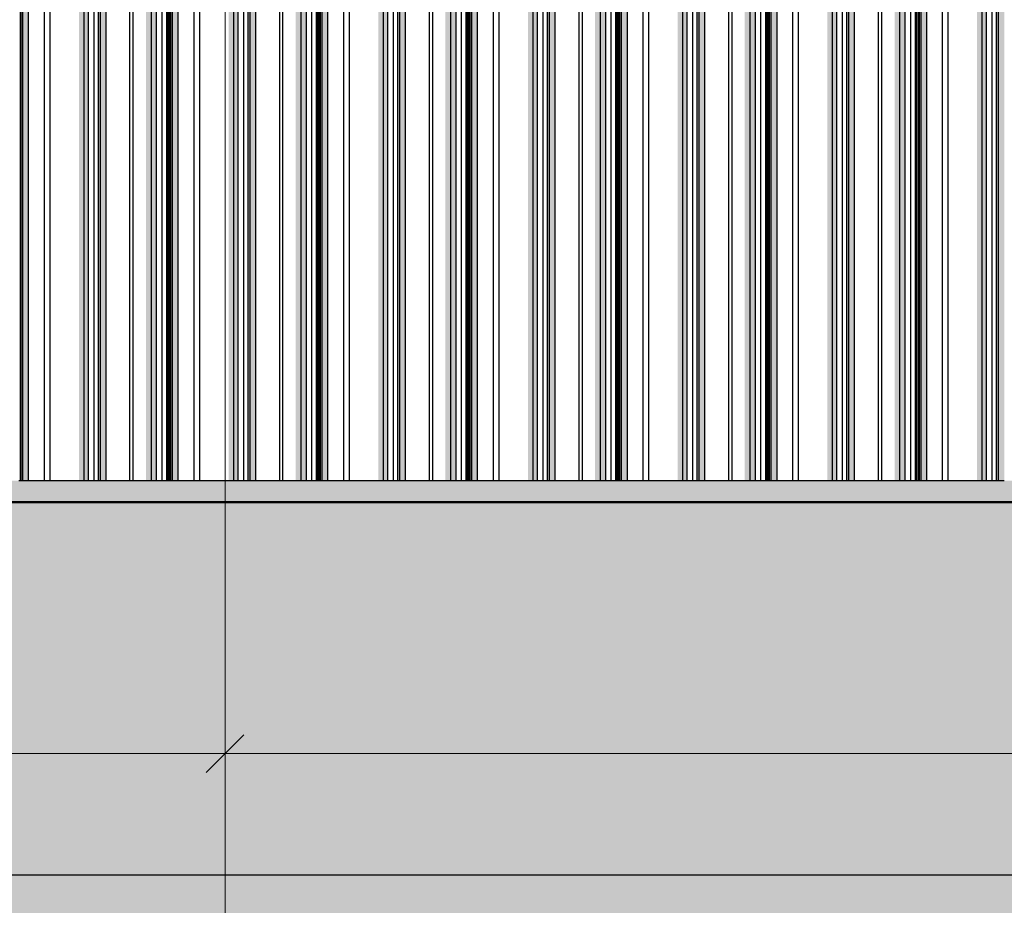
# Model space of a CAD drawing. Header units: metres. Extents: x -58265 to 590738, y -55036 to 35250.
# Tile 66 of 160: x 545116 to 547729, y -51756 to -49406. Entities that reach past the tile are written whole.
import ezdxf

# ---------------------------------------------------------------- set-up
doc = ezdxf.new("R2010")
doc.units = ezdxf.units.M
doc.header["$LTSCALE"] = 0.05
doc.linetypes.add('Strichlinie_ eng', pattern=[46, 30, -16])
for name, color, linetype in [('Ansicht Süd_3_A_1_Fassaden', 7, 'Continuous'), ('Ansicht Süd_3_A_1_Schraffuren', 7, 'Continuous'), ('Ansicht Süd_3_A_1_Wände_Außen', 7, 'Continuous'), ('Ansicht Süd_3_A_3_Achsen_Raster', 7, 'Continuous'), ('Ansicht Süd_3_A_4_Bemaßung_100', 7, 'Continuous')]:
    doc.layers.add(name, color=color, linetype=linetype)

msp = doc.modelspace()

# ---------------------------------------------------------------- hatches: boundary and pattern name
at = {"layer": 'Ansicht Süd_3_A_1_Schraffuren', "linetype": 'Continuous', "lineweight": 15}
for points in [[(545118, -48648.9), (545118, -50248.9), (545119.7, -50248.9), (545119.7, -48648.9)], [(545119.7, -50248.9), (545124.2, -50248.9), (545124.2, -48648.9), (545119.7, -48648.9)], [(545124.2, -50248.9), (545139.4, -50248.9), (545139.4, -48648.9), (545124.2, -48648.9)], [(545273, -48648.9), (545273, -50248.9), (545286.7, -50248.9), (545286.7, -48648.9)], [(545286.7, -50248.9), (545298.3, -50248.9), (545298.3, -48648.9), (545286.7, -48648.9)], [(545323.3, -48648.9), (545323.3, -50248.9), (545324.9, -50248.9), (545324.9, -48648.9)], [(545324.9, -50248.9), (545330.2, -50248.9), (545330.2, -48648.9), (545324.9, -48648.9)], [(545330.2, -50248.9), (545345.2, -50248.9), (545345.2, -48648.9), (545330.2, -48648.9)], [(545451.2, -48648.9), (545451.2, -50248.9), (545465.5, -50248.9), (545465.5, -48648.9)], [(545465.5, -50248.9), (545479.5, -50248.9), (545479.5, -48648.9), (545465.5, -48648.9)], [(545507.2, -48648.9), (545507.2, -50248.9), (545509.6, -50248.9), (545509.6, -48648.9)], [(545509.6, -50248.9), (545511.4, -50248.9), (545511.4, -48648.9), (545509.6, -48648.9)], [(545515.4, -48648.9), (545515.4, -50248.9), (545517, -50248.9), (545517, -48648.9)], [(545517, -50248.9), (545521.5, -50248.9), (545521.5, -48648.9), (545517, -48648.9)], [(545521.5, -50248.9), (545536.8, -50248.9), (545536.8, -48648.9), (545521.5, -48648.9)], [(545670.3, -48648.9), (545670.3, -50248.9), (545684, -50248.9), (545684, -48648.9)], [(545684, -50248.9), (545695.6, -50248.9), (545695.6, -48648.9), (545684, -48648.9)], [(545720.7, -48648.9), (545720.7, -50248.9), (545722.3, -50248.9), (545722.3, -48648.9)], [(545722.3, -50248.9), (545727.5, -50248.9), (545727.5, -48648.9), (545722.3, -48648.9)], [(545727.5, -50248.9), (545742.6, -50248.9), (545742.6, -48648.9), (545727.5, -48648.9)], [(545848.5, -48648.9), (545848.5, -50248.9), (545862.8, -50248.9), (545862.8, -48648.9)], [(545862.8, -50248.9), (545876.9, -50248.9), (545876.9, -48648.9), (545862.8, -48648.9)], [(545904.6, -48648.9), (545904.6, -50248.9), (545907, -50248.9), (545907, -48648.9)], [(545907, -50248.9), (545908.7, -50248.9), (545908.7, -48648.9), (545907, -48648.9)], [(545912.7, -48648.9), (545912.7, -50248.9), (545914.4, -50248.9), (545914.4, -48648.9)], [(545914.4, -50248.9), (545918.9, -50248.9), (545918.9, -48648.9), (545914.4, -48648.9)], [(545918.9, -50248.9), (545934.1, -50248.9), (545934.1, -48648.9), (545918.9, -48648.9)], [(546067.7, -48648.9), (546067.7, -50248.9), (546081.4, -50248.9), (546081.4, -48648.9)], [(546081.4, -50248.9), (546093, -50248.9), (546093, -48648.9), (546081.4, -48648.9)], [(546118.1, -48648.9), (546118.1, -50248.9), (546119.6, -50248.9), (546119.6, -48648.9)], [(546119.6, -50248.9), (546124.9, -50248.9), (546124.9, -48648.9), (546119.6, -48648.9)], [(546124.9, -50248.9), (546139.9, -50248.9), (546139.9, -48648.9), (546124.9, -48648.9)], [(546245.9, -48648.9), (546245.9, -50248.9), (546260.2, -50248.9), (546260.2, -48648.9)], [(546260.2, -50248.9), (546274.2, -50248.9), (546274.2, -48648.9), (546260.2, -48648.9)], [(546301.9, -48648.9), (546301.9, -50248.9), (546304.3, -50248.9), (546304.3, -48648.9)], [(546304.3, -50248.9), (546306.1, -50248.9), (546306.1, -48648.9), (546304.3, -48648.9)], [(546310.1, -48648.9), (546310.1, -50248.9), (546311.8, -50248.9), (546311.8, -48648.9)], [(546311.8, -50248.9), (546316.3, -50248.9), (546316.3, -48648.9), (546311.8, -48648.9)], [(546316.3, -50248.9), (546331.5, -50248.9), (546331.5, -48648.9), (546316.3, -48648.9)], [(546465.1, -48648.9), (546465.1, -50248.9), (546478.8, -50248.9), (546478.8, -48648.9)], [(546478.8, -50248.9), (546490.4, -50248.9), (546490.4, -48648.9), (546478.8, -48648.9)], [(546515.4, -48648.9), (546515.4, -50248.9), (546517, -50248.9), (546517, -48648.9)], [(546517, -50248.9), (546522.2, -50248.9), (546522.2, -48648.9), (546517, -48648.9)], [(546522.2, -50248.9), (546537.3, -50248.9), (546537.3, -48648.9), (546522.2, -48648.9)], [(546643.2, -48648.9), (546643.2, -50248.9), (546657.6, -50248.9), (546657.6, -48648.9)], [(546657.6, -50248.9), (546671.6, -50248.9), (546671.6, -48648.9), (546657.6, -48648.9)], [(546699.3, -48648.9), (546699.3, -50248.9), (546701.7, -50248.9), (546701.7, -48648.9)], [(546701.7, -50248.9), (546703.5, -50248.9), (546703.5, -48648.9), (546701.7, -48648.9)], [(546707.5, -48648.9), (546707.5, -50248.9), (546709.1, -50248.9), (546709.1, -48648.9)], [(546709.1, -50248.9), (546713.6, -50248.9), (546713.6, -48648.9), (546709.1, -48648.9)], [(546713.6, -50248.9), (546728.9, -50248.9), (546728.9, -48648.9), (546713.6, -48648.9)], [(546862.4, -48648.9), (546862.4, -50248.9), (546876.1, -50248.9), (546876.1, -48648.9)], [(546876.1, -50248.9), (546887.7, -50248.9), (546887.7, -48648.9), (546876.1, -48648.9)], [(546912.8, -48648.9), (546912.8, -50248.9), (546914.4, -50248.9), (546914.4, -48648.9)], [(546914.4, -50248.9), (546919.6, -50248.9), (546919.6, -48648.9), (546914.4, -48648.9)], [(546919.6, -50248.9), (546934.7, -50248.9), (546934.7, -48648.9), (546919.6, -48648.9)], [(547040.6, -48648.9), (547040.6, -50248.9), (547054.9, -50248.9), (547054.9, -48648.9)], [(547054.9, -50248.9), (547068.9, -50248.9), (547068.9, -48648.9), (547054.9, -48648.9)], [(547096.7, -48648.9), (547096.7, -50248.9), (547099.1, -50248.9), (547099.1, -48648.9)], [(547099.1, -50248.9), (547100.8, -50248.9), (547100.8, -48648.9), (547099.1, -48648.9)], [(547104.8, -48648.9), (547104.8, -50248.9), (547106.5, -50248.9), (547106.5, -48648.9)], [(547106.5, -50248.9), (547111, -50248.9), (547111, -48648.9), (547106.5, -48648.9)], [(547111, -50248.9), (547126.2, -50248.9), (547126.2, -48648.9), (547111, -48648.9)], [(547259.8, -48648.9), (547259.8, -50248.9), (547273.5, -50248.9), (547273.5, -48648.9)], [(547273.5, -50248.9), (547285.1, -50248.9), (547285.1, -48648.9), (547273.5, -48648.9)], [(547310.1, -48648.9), (547310.1, -50248.9), (547311.7, -50248.9), (547311.7, -48648.9)], [(547311.7, -50248.9), (547317, -50248.9), (547317, -48648.9), (547311.7, -48648.9)], [(547317, -50248.9), (547332, -50248.9), (547332, -48648.9), (547317, -48648.9)], [(547438, -48648.9), (547438, -50248.9), (547452.3, -50248.9), (547452.3, -48648.9)], [(547452.3, -50248.9), (547466.3, -50248.9), (547466.3, -48648.9), (547452.3, -48648.9)], [(547494, -48648.9), (547494, -50248.9), (547496.4, -50248.9), (547496.4, -48648.9)], [(547496.4, -50248.9), (547498.2, -50248.9), (547498.2, -48648.9), (547496.4, -48648.9)], [(547502.2, -48648.9), (547502.2, -50248.9), (547503.9, -50248.9), (547503.9, -48648.9)], [(547503.9, -50248.9), (547508.4, -50248.9), (547508.4, -48648.9), (547503.9, -48648.9)], [(547508.4, -50248.9), (547523.6, -50248.9), (547523.6, -48648.9), (547508.4, -48648.9)], [(547657.2, -48648.9), (547657.2, -50248.9), (547670.9, -50248.9), (547670.9, -48648.9)], [(547670.9, -50248.9), (547682.5, -50248.9), (547682.5, -48648.9), (547670.9, -48648.9)], [(547707.5, -48648.9), (547707.5, -50248.9), (547709.1, -50248.9), (547709.1, -48648.9)], [(547709.1, -50248.9), (547714.3, -50248.9), (547714.3, -48648.9), (547709.1, -48648.9)], [(547714.3, -50248.9), (547729.4, -50248.9), (547729.4, -48648.9), (547714.3, -48648.9)], [(545118, -50248.9), (545118, -50628.9), (545119.7, -50628.9), (545119.7, -50248.9)], [(545119.7, -50628.9), (545124.2, -50628.9), (545124.2, -50248.9), (545119.7, -50248.9)], [(545124.2, -50628.9), (545139.4, -50628.9), (545139.4, -50248.9), (545124.2, -50248.9)], [(545273, -50248.9), (545273, -50628.9), (545286.7, -50628.9), (545286.7, -50248.9)], [(545286.7, -50628.9), (545298.3, -50628.9), (545298.3, -50248.9), (545286.7, -50248.9)], [(545323.3, -50248.9), (545323.3, -50628.9), (545324.9, -50628.9), (545324.9, -50248.9)], [(545324.9, -50628.9), (545330.2, -50628.9), (545330.2, -50248.9), (545324.9, -50248.9)], [(545330.2, -50628.9), (545345.2, -50628.9), (545345.2, -50248.9), (545330.2, -50248.9)], [(545451.2, -50248.9), (545451.2, -50628.9), (545465.5, -50628.9), (545465.5, -50248.9)], [(545465.5, -50628.9), (545479.5, -50628.9), (545479.5, -50248.9), (545465.5, -50248.9)], [(545507.2, -50248.9), (545507.2, -50628.9), (545509.6, -50628.9), (545509.6, -50248.9)], [(545509.6, -50628.9), (545511.4, -50628.9), (545511.4, -50248.9), (545509.6, -50248.9)], [(545515.4, -50248.9), (545515.4, -50628.9), (545517, -50628.9), (545517, -50248.9)], [(545517, -50628.9), (545521.5, -50628.9), (545521.5, -50248.9), (545517, -50248.9)], [(545521.5, -50628.9), (545536.8, -50628.9), (545536.8, -50248.9), (545521.5, -50248.9)], [(545670.3, -50248.9), (545670.3, -50628.9), (545684, -50628.9), (545684, -50248.9)], [(545684, -50628.9), (545695.6, -50628.9), (545695.6, -50248.9), (545684, -50248.9)], [(545720.7, -50248.9), (545720.7, -50628.9), (545722.3, -50628.9), (545722.3, -50248.9)], [(545722.3, -50628.9), (545727.5, -50628.9), (545727.5, -50248.9), (545722.3, -50248.9)], [(545727.5, -50628.9), (545742.6, -50628.9), (545742.6, -50248.9), (545727.5, -50248.9)], [(545848.5, -50248.9), (545848.5, -50628.9), (545862.8, -50628.9), (545862.8, -50248.9)], [(545862.8, -50628.9), (545876.9, -50628.9), (545876.9, -50248.9), (545862.8, -50248.9)], [(545904.6, -50248.9), (545904.6, -50628.9), (545907, -50628.9), (545907, -50248.9)], [(545907, -50628.9), (545908.7, -50628.9), (545908.7, -50248.9), (545907, -50248.9)], [(545912.7, -50248.9), (545912.7, -50628.9), (545914.4, -50628.9), (545914.4, -50248.9)], [(545914.4, -50628.9), (545918.9, -50628.9), (545918.9, -50248.9), (545914.4, -50248.9)], [(545918.9, -50628.9), (545934.1, -50628.9), (545934.1, -50248.9), (545918.9, -50248.9)], [(546067.7, -50248.9), (546067.7, -50628.9), (546081.4, -50628.9), (546081.4, -50248.9)], [(546081.4, -50628.9), (546093, -50628.9), (546093, -50248.9), (546081.4, -50248.9)], [(546118.1, -50248.9), (546118.1, -50628.9), (546119.6, -50628.9), (546119.6, -50248.9)], [(546119.6, -50628.9), (546124.9, -50628.9), (546124.9, -50248.9), (546119.6, -50248.9)], [(546124.9, -50628.9), (546139.9, -50628.9), (546139.9, -50248.9), (546124.9, -50248.9)], [(546245.9, -50248.9), (546245.9, -50628.9), (546260.2, -50628.9), (546260.2, -50248.9)], [(546260.2, -50628.9), (546274.2, -50628.9), (546274.2, -50248.9), (546260.2, -50248.9)], [(546301.9, -50248.9), (546301.9, -50628.9), (546304.3, -50628.9), (546304.3, -50248.9)], [(546304.3, -50628.9), (546306.1, -50628.9), (546306.1, -50248.9), (546304.3, -50248.9)], [(546310.1, -50248.9), (546310.1, -50628.9), (546311.8, -50628.9), (546311.8, -50248.9)], [(546311.8, -50628.9), (546316.3, -50628.9), (546316.3, -50248.9), (546311.8, -50248.9)], [(546316.3, -50628.9), (546331.5, -50628.9), (546331.5, -50248.9), (546316.3, -50248.9)], [(546465.1, -50248.9), (546465.1, -50628.9), (546478.8, -50628.9), (546478.8, -50248.9)], [(546478.8, -50628.9), (546490.4, -50628.9), (546490.4, -50248.9), (546478.8, -50248.9)], [(546515.4, -50248.9), (546515.4, -50628.9), (546517, -50628.9), (546517, -50248.9)], [(546517, -50628.9), (546522.2, -50628.9), (546522.2, -50248.9), (546517, -50248.9)], [(546522.2, -50628.9), (546537.3, -50628.9), (546537.3, -50248.9), (546522.2, -50248.9)], [(546643.2, -50248.9), (546643.2, -50628.9), (546657.6, -50628.9), (546657.6, -50248.9)], [(546657.6, -50628.9), (546671.6, -50628.9), (546671.6, -50248.9), (546657.6, -50248.9)], [(546699.3, -50248.9), (546699.3, -50628.9), (546701.7, -50628.9), (546701.7, -50248.9)], [(546701.7, -50628.9), (546703.5, -50628.9), (546703.5, -50248.9), (546701.7, -50248.9)], [(546707.5, -50248.9), (546707.5, -50628.9), (546709.1, -50628.9), (546709.1, -50248.9)], [(546709.1, -50628.9), (546713.6, -50628.9), (546713.6, -50248.9), (546709.1, -50248.9)], [(546713.6, -50628.9), (546728.9, -50628.9), (546728.9, -50248.9), (546713.6, -50248.9)], [(546862.4, -50248.9), (546862.4, -50628.9), (546876.1, -50628.9), (546876.1, -50248.9)], [(546876.1, -50628.9), (546887.7, -50628.9), (546887.7, -50248.9), (546876.1, -50248.9)], [(546912.8, -50248.9), (546912.8, -50628.9), (546914.4, -50628.9), (546914.4, -50248.9)], [(546914.4, -50628.9), (546919.6, -50628.9), (546919.6, -50248.9), (546914.4, -50248.9)], [(546919.6, -50628.9), (546934.7, -50628.9), (546934.7, -50248.9), (546919.6, -50248.9)], [(547040.6, -50248.9), (547040.6, -50628.9), (547054.9, -50628.9), (547054.9, -50248.9)], [(547054.9, -50628.9), (547068.9, -50628.9), (547068.9, -50248.9), (547054.9, -50248.9)], [(547096.7, -50248.9), (547096.7, -50628.9), (547099.1, -50628.9), (547099.1, -50248.9)], [(547099.1, -50628.9), (547100.8, -50628.9), (547100.8, -50248.9), (547099.1, -50248.9)], [(547104.8, -50248.9), (547104.8, -50628.9), (547106.5, -50628.9), (547106.5, -50248.9)], [(547106.5, -50628.9), (547111, -50628.9), (547111, -50248.9), (547106.5, -50248.9)], [(547111, -50628.9), (547126.2, -50628.9), (547126.2, -50248.9), (547111, -50248.9)], [(547259.8, -50248.9), (547259.8, -50628.9), (547273.5, -50628.9), (547273.5, -50248.9)], [(547273.5, -50628.9), (547285.1, -50628.9), (547285.1, -50248.9), (547273.5, -50248.9)], [(547310.1, -50248.9), (547310.1, -50628.9), (547311.7, -50628.9), (547311.7, -50248.9)], [(547311.7, -50628.9), (547317, -50628.9), (547317, -50248.9), (547311.7, -50248.9)], [(547317, -50628.9), (547332, -50628.9), (547332, -50248.9), (547317, -50248.9)], [(547438, -50248.9), (547438, -50628.9), (547452.3, -50628.9), (547452.3, -50248.9)], [(547452.3, -50628.9), (547466.3, -50628.9), (547466.3, -50248.9), (547452.3, -50248.9)], [(547494, -50248.9), (547494, -50628.9), (547496.4, -50628.9), (547496.4, -50248.9)], [(547496.4, -50628.9), (547498.2, -50628.9), (547498.2, -50248.9), (547496.4, -50248.9)], [(547502.2, -50248.9), (547502.2, -50628.9), (547503.9, -50628.9), (547503.9, -50248.9)], [(547503.9, -50628.9), (547508.4, -50628.9), (547508.4, -50248.9), (547503.9, -50248.9)], [(547508.4, -50628.9), (547523.6, -50628.9), (547523.6, -50248.9), (547508.4, -50248.9)], [(547657.2, -50248.9), (547657.2, -50628.9), (547670.9, -50628.9), (547670.9, -50248.9)], [(547670.9, -50628.9), (547682.5, -50628.9), (547682.5, -50248.9), (547670.9, -50248.9)], [(547707.5, -50248.9), (547707.5, -50628.9), (547709.1, -50628.9), (547709.1, -50248.9)], [(547709.1, -50628.9), (547714.3, -50628.9), (547714.3, -50248.9), (547709.1, -50248.9)], [(547714.3, -50628.9), (547729.4, -50628.9), (547729.4, -50248.9), (547714.3, -50248.9)], [(542735.9, -50910.5), (542749, -50897.7), (542749, -50928.7), (542812.4, -50928.7), (542839.3, -50903.2), (542842.3, -50898.9), (542842.3, -50876.1), (542845.2, -50872.1), (542845.2, -50682.7), (542849.6, -50682.7), (542849.6, -50888.6), (542883.3, -50888.6), (542883.3, -50928.7), (542897.9, -50928.7), (542935.7, -50892.9), (542936.4, -50892.9), (542936.4, -50898.7), (542940.3, -50898.7), (542940.6, -50928.6), (542982.6, -50928.6), (543023.1, -50892.8), (543099.5, -50892.8), (543099.5, -50928.6), (543114.5, -50928.6), (543146.5, -50897.7), (543146.5, -50928.6), (543209.8, -50928.6), (543236.7, -50903.2), (543239.7, -50898.8), (543239.7, -50876.1), (543242.6, -50872), (543242.6, -50682.7), (543247, -50682.7), (543247, -50888.5), (543280.7, -50888.5), (543280.7, -50928.6), (543295.3, -50928.6), (543333.1, -50892.8), (543333.8, -50892.8), (543333.8, -50898.7), (543337.7, -50898.7), (543338, -50928.6), (543380, -50928.6), (543420.5, -50892.8), (543496.9, -50892.8), (543496.9, -50928.6), (543511.9, -50928.6), (543543.9, -50897.6), (543543.9, -50928.6), (543607.3, -50928.5), (543634.1, -50903.1), (543637.1, -50898.8), (543637.1, -50876), (543640, -50872), (543640, -50682.7), (543644.4, -50682.7), (543644.4, -50888.5), (543678.2, -50888.5), (543678.2, -50928.5), (543692.7, -50928.5), (543730.5, -50892.7), (543731.2, -50892.7), (543731.2, -50898.6), (543735.1, -50898.6), (543735.4, -50928.5), (543777.4, -50928.5), (543817.9, -50892.7), (543894.3, -50892.7), (543894.3, -50928.5), (543909.4, -50928.5), (543941.3, -50897.5), (543941.3, -50928.5), (544004.7, -50928.5), (544031.5, -50903.1), (544034.5, -50898.7), (544034.5, -50876), (544037.4, -50871.9), (544037.4, -50682.7), (544041.8, -50682.7), (544041.8, -50888.4), (544075.6, -50888.4), (544075.6, -50928.5), (544090.1, -50928.5), (544127.9, -50892.7), (544128.6, -50892.7), (544128.6, -50898.5), (544132.5, -50898.5), (544132.8, -50928.5), (544174.8, -50928.5), (544215.3, -50892.7), (544291.7, -50892.7), (544291.7, -50928.4), (544306.8, -50928.4), (544338.7, -50897.5), (544338.7, -50928.4), (544402.1, -50928.4), (544428.9, -50903), (544431.9, -50898.7), (544431.9, -50875.9), (544434.8, -50871.9), (544434.8, -50682.7), (544439.2, -50682.7), (544439.2, -50888.4), (544473, -50888.3), (544473, -50928.4), (544487.5, -50928.4), (544525.4, -50892.6), (544526, -50892.6), (544526, -50898.5), (544529.9, -50898.5), (544530.3, -50928.4), (544572.2, -50928.4), (544612.7, -50892.6), (544689.1, -50892.6), (544689.1, -50928.4), (544704.2, -50928.4), (544736.1, -50897.4), (544736.1, -50928.4), (544799.5, -50928.4), (544826.3, -50902.9), (544829.4, -50898.6), (544829.4, -50875.8), (544832.2, -50871.8), (544832.2, -50682.7), (544836.6, -50682.7), (544836.6, -50888.3), (544870.4, -50888.3), (544870.4, -50928.4), (544884.9, -50928.4), (544922.8, -50892.6), (544923.4, -50892.6), (544923.4, -50898.4), (544927.3, -50898.4), (544927.7, -50928.3), (544969.6, -50928.3), (545010.2, -50892.5), (545086.6, -50892.5), (545086.6, -50928.3), (545101.6, -50928.3), (545133.5, -50897.4), (545133.5, -50928.3), (545196.9, -50928.3), (545223.7, -50902.9), (545226.8, -50898.5), (545226.8, -50875.8), (545229.6, -50871.7), (545229.6, -50682.7), (545234.1, -50682.7), (545234.1, -50888.2), (545267.8, -50888.2), (545267.8, -50928.3), (545282.3, -50928.3), (545320.2, -50892.5), (545320.8, -50892.5), (545320.8, -50898.4), (545324.7, -50898.4), (545325.1, -50928.3), (545367, -50928.3), (545407.6, -50892.5), (545484, -50892.5), (545484, -50928.3), (545499, -50928.3), (545530.9, -50897.3), (545530.9, -50928.3), (545594.3, -50928.2), (545621.1, -50902.8), (545624.2, -50898.5), (545624.2, -50875.7), (545627, -50871.7), (545627, -50682.7), (545631.5, -50682.7), (545631.5, -50888.2), (545665.2, -50888.2), (545665.2, -50928.2), (545679.7, -50928.2), (545717.6, -50892.4), (545718.2, -50892.4), (545718.2, -50898.3), (545722.1, -50898.3), (545722.5, -50928.2), (545764.4, -50928.2), (545805, -50892.4), (545881.4, -50892.4), (545881.4, -50928.2), (545896.4, -50928.2), (545928.3, -50897.2), (545928.3, -50928.2), (545991.7, -50928.2), (546018.5, -50902.8), (546021.6, -50898.4), (546021.6, -50875.7), (546024.4, -50871.6), (546024.4, -50682.7), (546028.9, -50682.7), (546028.9, -50888.1), (546062.6, -50888.1), (546062.6, -50928.2), (546077.1, -50928.2), (546115, -50892.4), (546115.6, -50892.4), (546115.6, -50898.2), (546119.6, -50898.2), (546119.9, -50928.2), (546161.8, -50928.2), (546202.4, -50892.4), (546278.8, -50892.4), (546278.8, -50928.1), (546293.8, -50928.1), (546325.7, -50897.2), (546325.7, -50928.1), (546389.1, -50928.1), (546415.9, -50902.7), (546419, -50898.4), (546419, -50875.6), (546421.8, -50871.6), (546421.8, -50682.7), (546426.3, -50682.7), (546426.3, -50888.1), (546460, -50888), (546460, -50928.1), (546474.6, -50928.1), (546512.4, -50892.3), (546513.1, -50892.3), (546513.1, -50898.2), (546517, -50898.2), (546517.3, -50928.1), (546559.3, -50928.1), (546599.8, -50892.3), (546676.2, -50892.3), (546676.2, -50928.1), (546691.2, -50928.1), (546723.1, -50897.1), (546723.1, -50928.1), (546786.5, -50928.1), (546813.3, -50902.6), (546816.4, -50898.3), (546816.4, -50875.5), (546819.2, -50871.5), (546819.2, -50682.7), (546823.7, -50682.7), (546823.7, -50888), (546857.4, -50888), (546857.4, -50928.1), (546872, -50928.1), (546909.8, -50892.3), (546910.5, -50892.3), (546910.5, -50898.1), (546914.4, -50898.1), (546914.7, -50928), (546956.7, -50928), (546997.2, -50892.2), (547073.6, -50892.2), (547073.6, -50928), (547088.6, -50928), (547120.5, -50897.1), (547120.5, -50928), (547183.9, -50928), (547210.7, -50902.6), (547213.8, -50898.2), (547213.8, -50875.5), (547216.6, -50871.4), (547216.6, -50682.7), (547221.1, -50682.7), (547221.1, -50887.9), (547254.8, -50887.9), (547254.8, -50928), (547269.4, -50928), (547307.2, -50892.2), (547307.9, -50892.2), (547307.9, -50898.1), (547311.8, -50898.1), (547312.1, -50928), (547354.1, -50928), (547394.6, -50892.2), (547471, -50892.2), (547471, -50928), (547486, -50928), (547517.9, -50897), (547517.9, -50928), (547581.3, -50927.9), (547608.1, -50902.5), (547611.2, -50898.2), (547611.2, -50875.4), (547614.1, -50871.4), (547614.1, -50682.7), (547618.5, -50682.7), (547618.5, -50887.9), (547652.2, -50887.9), (547652.2, -50927.9), (547666.8, -50927.9), (547704.6, -50892.1), (547705.3, -50892.1), (547705.3, -50898), (547709.2, -50898), (547709.5, -50927.9), (547751.5, -50927.9), (547792, -50892.1), (547868.4, -50892.1), (547868.4, -50927.9), (547883.4, -50927.9), (547915.3, -50896.9), (547915.3, -50927.9), (547978.7, -50927.9), (548005.5, -50902.5), (548008.6, -50898.1), (548008.6, -50875.4), (548011.5, -50871.3), (548011.5, -50682.7), (548015.9, -50682.7), (548015.9, -50887.8), (548049.6, -50887.8), (548049.6, -50927.9), (548064.2, -50927.9), (548085.9, -50907.3), (548085.9, -50628.9), (542735.9, -50628.9)]]:
    msp.add_hatch(color=7, dxfattribs=at).paths.add_polyline_path(points)
at = {"layer": 'Ansicht Süd_3_A_1_Schraffuren', "linetype": 'Continuous', "lineweight": 18}
msp.add_hatch(color=9, dxfattribs=at).paths.add_polyline_path([(514049.5, -50686.1), (514049.5, -51551.1), (522644.4, -52952.6), (535804.2, -51713.8), (549514.4, -53082.8), (561141.9, -51988), (569574.8, -52564.9), (581633.5, -51759.6), (586181.4, -52952.6), (590713.8, -51299.2), (590713.8, -50686.1)])

# ---------------------------------------------------------------- linework, layer by layer
at = {"layer": 'Ansicht Süd_3_A_1_Fassaden', "color": 7, "linetype": 'Continuous', "lineweight": 25}
for p, q in [((545117.9, -50248.9), (545117.9, -48648.9)), ((545119.7, -50248.9), (545119.7, -48648.9)), ((545124.2, -50248.9), (545124.2, -48648.9)), ((545139.4, -50248.9), (545139.4, -48648.9)), ((545181.4, -50248.9), (545181.4, -48648.9)), ((545196.6, -50248.9), (545196.6, -48648.9)), ((545286.7, -50248.9), (545286.7, -48648.9)), ((545298.3, -50248.9), (545298.3, -48648.9)), ((545313.3, -50248.9), (545313.3, -48648.9)), ((545324.9, -50248.9), (545324.9, -48648.9)), ((545330.2, -50248.9), (545330.2, -48648.9)), ((545345.2, -50248.9), (545345.2, -48648.9)), ((545408.6, -50248.9), (545408.6, -48648.9)), ((545417.4, -50248.9), (545417.4, -48648.9)), ((545465.5, -50248.9), (545465.5, -48648.9)), ((545479.5, -50248.9), (545479.5, -48648.9)), ((545494, -50248.9), (545494, -48648.9)), ((545506.6, -50248.9), (545506.6, -48648.9)), ((545509.6, -50248.9), (545509.6, -48648.9)), ((545511.4, -50248.9), (545511.4, -48648.9)), ((545515.3, -50248.9), (545515.3, -48648.9)), ((545517, -50248.9), (545517, -48648.9)), ((545521.5, -50248.9), (545521.5, -48648.9)), ((545536.8, -50248.9), (545536.8, -48648.9)), ((545578.7, -50248.9), (545578.7, -48648.9)), ((545593.9, -50248.9), (545593.9, -48648.9)), ((545684, -50248.9), (545684, -48648.9)), ((545695.6, -50248.9), (545695.6, -48648.9)), ((545710.7, -50248.9), (545710.7, -48648.9)), ((545722.3, -50248.9), (545722.3, -48648.9)), ((545727.5, -50248.9), (545727.5, -48648.9)), ((545742.6, -50248.9), (545742.6, -48648.9)), ((545806, -50248.9), (545806, -48648.9)), ((545814.8, -50248.9), (545814.8, -48648.9)), ((545862.8, -50248.9), (545862.8, -48648.9)), ((545876.9, -50248.9), (545876.9, -48648.9)), ((545891.4, -50248.9), (545891.4, -48648.9)), ((545903.9, -50248.9), (545903.9, -48648.9)), ((545907, -50248.9), (545907, -48648.9)), ((545908.7, -50248.9), (545908.7, -48648.9)), ((545912.6, -50248.9), (545912.6, -48648.9)), ((545914.4, -50248.9), (545914.4, -48648.9)), ((545918.9, -50248.9), (545918.9, -48648.9)), ((545934.1, -50248.9), (545934.1, -48648.9)), ((545976.1, -50248.9), (545976.1, -48648.9)), ((545991.3, -50248.9), (545991.3, -48648.9)), ((546081.4, -50248.9), (546081.4, -48648.9)), ((546093, -50248.9), (546093, -48648.9)), ((546108, -50248.9), (546108, -48648.9)), ((546119.6, -50248.9), (546119.6, -48648.9)), ((546124.9, -50248.9), (546124.9, -48648.9)), ((546139.9, -50248.9), (546139.9, -48648.9)), ((546203.3, -50248.9), (546203.3, -48648.9)), ((546212.2, -50248.9), (546212.2, -48648.9)), ((546260.2, -50248.9), (546260.2, -48648.9)), ((546274.2, -50248.9), (546274.2, -48648.9)), ((546288.8, -50248.9), (546288.8, -48648.9)), ((546301.3, -50248.9), (546301.3, -48648.9)), ((546304.3, -50248.9), (546304.3, -48648.9)), ((546306.1, -50248.9), (546306.1, -48648.9)), ((546310, -50248.9), (546310, -48648.9)), ((546311.8, -50248.9), (546311.8, -48648.9)), ((546316.3, -50248.9), (546316.3, -48648.9)), ((546331.5, -50248.9), (546331.5, -48648.9)), ((546373.5, -50248.9), (546373.5, -48648.9)), ((546388.7, -50248.9), (546388.7, -48648.9)), ((546478.8, -50248.9), (546478.8, -48648.9)), ((546490.4, -50248.9), (546490.4, -48648.9)), ((546505.4, -50248.9), (546505.4, -48648.9)), ((546517, -50248.9), (546517, -48648.9)), ((546522.2, -50248.9), (546522.2, -48648.9)), ((546537.3, -50248.9), (546537.3, -48648.9)), ((546600.7, -50248.9), (546600.7, -48648.9)), ((546609.5, -50248.9), (546609.5, -48648.9)), ((546657.6, -50248.9), (546657.6, -48648.9)), ((546671.6, -50248.9), (546671.6, -48648.9)), ((546686.1, -50248.9), (546686.1, -48648.9)), ((546698.6, -50248.9), (546698.6, -48648.9)), ((546701.7, -50248.9), (546701.7, -48648.9)), ((546703.5, -50248.9), (546703.5, -48648.9)), ((546707.4, -50248.9), (546707.4, -48648.9)), ((546709.1, -50248.9), (546709.1, -48648.9)), ((546713.6, -50248.9), (546713.6, -48648.9)), ((546728.9, -50248.9), (546728.9, -48648.9)), ((546770.8, -50248.9), (546770.8, -48648.9)), ((546786, -50248.9), (546786, -48648.9)), ((546876.1, -50248.9), (546876.1, -48648.9)), ((546887.7, -50248.9), (546887.7, -48648.9)), ((546902.8, -50248.9), (546902.8, -48648.9)), ((546914.4, -50248.9), (546914.4, -48648.9)), ((546919.6, -50248.9), (546919.6, -48648.9)), ((546934.7, -50248.9), (546934.7, -48648.9)), ((546998, -50248.9), (546998, -48648.9)), ((547006.9, -50248.9), (547006.9, -48648.9)), ((547054.9, -50248.9), (547054.9, -48648.9)), ((547068.9, -50248.9), (547068.9, -48648.9)), ((547083.5, -50248.9), (547083.5, -48648.9)), ((547096, -50248.9), (547096, -48648.9)), ((547099.1, -50248.9), (547099.1, -48648.9)), ((547100.8, -50248.9), (547100.8, -48648.9)), ((547104.7, -50248.9), (547104.7, -48648.9)), ((547106.5, -50248.9), (547106.5, -48648.9)), ((547111, -50248.9), (547111, -48648.9)), ((547126.2, -50248.9), (547126.2, -48648.9)), ((547168.2, -50248.9), (547168.2, -48648.9)), ((547183.4, -50248.9), (547183.4, -48648.9)), ((547273.5, -50248.9), (547273.5, -48648.9)), ((547285.1, -50248.9), (547285.1, -48648.9)), ((547300.1, -50248.9), (547300.1, -48648.9)), ((547311.7, -50248.9), (547311.7, -48648.9)), ((547317, -50248.9), (547317, -48648.9)), ((547332, -50248.9), (547332, -48648.9)), ((547395.4, -50248.9), (547395.4, -48648.9)), ((547404.2, -50248.9), (547404.2, -48648.9)), ((547452.3, -50248.9), (547452.3, -48648.9)), ((547466.3, -50248.9), (547466.3, -48648.9)), ((547480.9, -50248.9), (547480.9, -48648.9)), ((547493.4, -50248.9), (547493.4, -48648.9)), ((547496.4, -50248.9), (547496.4, -48648.9)), ((547498.2, -50248.9), (547498.2, -48648.9)), ((547502.1, -50248.9), (547502.1, -48648.9)), ((547503.9, -50248.9), (547503.9, -48648.9)), ((547508.4, -50248.9), (547508.4, -48648.9)), ((547523.6, -50248.9), (547523.6, -48648.9)), ((547565.5, -50248.9), (547565.5, -48648.9)), ((547580.8, -50248.9), (547580.8, -48648.9)), ((547670.9, -50248.9), (547670.9, -48648.9)), ((547682.5, -50248.9), (547682.5, -48648.9)), ((547697.5, -50248.9), (547697.5, -48648.9)), ((547709.1, -50248.9), (547709.1, -48648.9)), ((547714.3, -50248.9), (547714.3, -48648.9)), ((545117.9, -50628.9), (545117.9, -50248.9)), ((545119.7, -50628.9), (545119.7, -50248.9)), ((545124.2, -50628.9), (545124.2, -50248.9)), ((545139.4, -50628.9), (545139.4, -50248.9)), ((545181.4, -50628.9), (545181.4, -50248.9)), ((545196.6, -50628.9), (545196.6, -50248.9)), ((545286.7, -50628.9), (545286.7, -50248.9)), ((545298.3, -50628.9), (545298.3, -50248.9)), ((545313.3, -50628.9), (545313.3, -50248.9)), ((545324.9, -50628.9), (545324.9, -50248.9)), ((545330.2, -50628.9), (545330.2, -50248.9)), ((545345.2, -50628.9), (545345.2, -50248.9)), ((545408.6, -50628.9), (545408.6, -50248.9)), ((545417.4, -50628.9), (545417.4, -50248.9)), ((545465.5, -50628.9), (545465.5, -50248.9)), ((545479.5, -50628.9), (545479.5, -50248.9)), ((545494, -50628.9), (545494, -50248.9)), ((545506.6, -50248.9), (545509.6, -50248.9)), ((545506.6, -50628.9), (545506.6, -50248.9)), ((545509.6, -50628.9), (545509.6, -50248.9)), ((545511.4, -50628.9), (545511.4, -50248.9)), ((545515.3, -50628.9), (545515.3, -50248.9)), ((545517, -50628.9), (545517, -50248.9)), ((545521.5, -50628.9), (545521.5, -50248.9)), ((545536.8, -50628.9), (545536.8, -50248.9)), ((545578.7, -50628.9), (545578.7, -50248.9)), ((545593.9, -50628.9), (545593.9, -50248.9)), ((545684, -50628.9), (545684, -50248.9)), ((545695.6, -50628.9), (545695.6, -50248.9)), ((545710.7, -50628.9), (545710.7, -50248.9)), ((545722.3, -50628.9), (545722.3, -50248.9)), ((545727.5, -50628.9), (545727.5, -50248.9)), ((545742.6, -50628.9), (545742.6, -50248.9)), ((545806, -50628.9), (545806, -50248.9)), ((545814.8, -50628.9), (545814.8, -50248.9)), ((545862.8, -50628.9), (545862.8, -50248.9)), ((545876.9, -50628.9), (545876.9, -50248.9)), ((545891.4, -50628.9), (545891.4, -50248.9)), ((545903.9, -50248.9), (545907, -50248.9)), ((545903.9, -50628.9), (545903.9, -50248.9)), ((545907, -50628.9), (545907, -50248.9)), ((545908.7, -50628.9), (545908.7, -50248.9)), ((545912.6, -50628.9), (545912.6, -50248.9)), ((545914.4, -50628.9), (545914.4, -50248.9)), ((545918.9, -50628.9), (545918.9, -50248.9)), ((545934.1, -50628.9), (545934.1, -50248.9)), ((545976.1, -50628.9), (545976.1, -50248.9)), ((545991.3, -50628.9), (545991.3, -50248.9)), ((546081.4, -50628.9), (546081.4, -50248.9)), ((546093, -50628.9), (546093, -50248.9)), ((546108, -50628.9), (546108, -50248.9)), ((546119.6, -50628.9), (546119.6, -50248.9)), ((546124.9, -50628.9), (546124.9, -50248.9)), ((546139.9, -50628.9), (546139.9, -50248.9)), ((546203.3, -50628.9), (546203.3, -50248.9)), ((546212.2, -50628.9), (546212.2, -50248.9)), ((546260.2, -50628.9), (546260.2, -50248.9)), ((546274.2, -50628.9), (546274.2, -50248.9)), ((546288.8, -50628.9), (546288.8, -50248.9)), ((546301.3, -50248.9), (546304.3, -50248.9)), ((546301.3, -50628.9), (546301.3, -50248.9)), ((546304.3, -50628.9), (546304.3, -50248.9)), ((546306.1, -50628.9), (546306.1, -50248.9)), ((546310, -50628.9), (546310, -50248.9)), ((546311.8, -50628.9), (546311.8, -50248.9)), ((546316.3, -50628.9), (546316.3, -50248.9)), ((546331.5, -50628.9), (546331.5, -50248.9)), ((546373.5, -50628.9), (546373.5, -50248.9)), ((546388.7, -50628.9), (546388.7, -50248.9)), ((546478.8, -50628.9), (546478.8, -50248.9)), ((546490.4, -50628.9), (546490.4, -50248.9)), ((546505.4, -50628.9), (546505.4, -50248.9)), ((546517, -50628.9), (546517, -50248.9)), ((546522.2, -50628.9), (546522.2, -50248.9)), ((546537.3, -50628.9), (546537.3, -50248.9)), ((546600.7, -50628.9), (546600.7, -50248.9)), ((546609.5, -50628.9), (546609.5, -50248.9)), ((546657.6, -50628.9), (546657.6, -50248.9)), ((546671.6, -50628.9), (546671.6, -50248.9)), ((546686.1, -50628.9), (546686.1, -50248.9)), ((546698.6, -50248.9), (546701.7, -50248.9)), ((546698.6, -50628.9), (546698.6, -50248.9)), ((546701.7, -50628.9), (546701.7, -50248.9)), ((546703.5, -50628.9), (546703.5, -50248.9)), ((546707.4, -50628.9), (546707.4, -50248.9)), ((546709.1, -50628.9), (546709.1, -50248.9)), ((546713.6, -50628.9), (546713.6, -50248.9)), ((546728.9, -50628.9), (546728.9, -50248.9)), ((546770.8, -50628.9), (546770.8, -50248.9)), ((546786, -50628.9), (546786, -50248.9)), ((546876.1, -50628.9), (546876.1, -50248.9)), ((546887.7, -50628.9), (546887.7, -50248.9)), ((546902.8, -50628.9), (546902.8, -50248.9)), ((546914.4, -50628.9), (546914.4, -50248.9)), ((546919.6, -50628.9), (546919.6, -50248.9)), ((546934.7, -50628.9), (546934.7, -50248.9)), ((546998, -50628.9), (546998, -50248.9)), ((547006.9, -50628.9), (547006.9, -50248.9)), ((547054.9, -50628.9), (547054.9, -50248.9)), ((547068.9, -50628.9), (547068.9, -50248.9)), ((547083.5, -50628.9), (547083.5, -50248.9)), ((547096, -50248.9), (547099.1, -50248.9)), ((547096, -50628.9), (547096, -50248.9)), ((547099.1, -50628.9), (547099.1, -50248.9)), ((547100.8, -50628.9), (547100.8, -50248.9)), ((547104.7, -50628.9), (547104.7, -50248.9)), ((547106.5, -50628.9), (547106.5, -50248.9)), ((547111, -50628.9), (547111, -50248.9)), ((547126.2, -50628.9), (547126.2, -50248.9)), ((547168.2, -50628.9), (547168.2, -50248.9)), ((547183.4, -50628.9), (547183.4, -50248.9)), ((547273.5, -50628.9), (547273.5, -50248.9)), ((547285.1, -50628.9), (547285.1, -50248.9)), ((547300.1, -50628.9), (547300.1, -50248.9)), ((547311.7, -50628.9), (547311.7, -50248.9)), ((547317, -50628.9), (547317, -50248.9)), ((547332, -50628.9), (547332, -50248.9)), ((547395.4, -50628.9), (547395.4, -50248.9)), ((547404.2, -50628.9), (547404.2, -50248.9)), ((547452.3, -50628.9), (547452.3, -50248.9)), ((547466.3, -50628.9), (547466.3, -50248.9)), ((547480.9, -50628.9), (547480.9, -50248.9)), ((547493.4, -50248.9), (547496.4, -50248.9)), ((547493.4, -50628.9), (547493.4, -50248.9)), ((547496.4, -50628.9), (547496.4, -50248.9)), ((547498.2, -50628.9), (547498.2, -50248.9)), ((547502.1, -50628.9), (547502.1, -50248.9)), ((547503.9, -50628.9), (547503.9, -50248.9)), ((547508.4, -50628.9), (547508.4, -50248.9)), ((547523.6, -50628.9), (547523.6, -50248.9)), ((547565.5, -50628.9), (547565.5, -50248.9)), ((547580.8, -50628.9), (547580.8, -50248.9)), ((547670.9, -50628.9), (547670.9, -50248.9)), ((547682.5, -50628.9), (547682.5, -50248.9)), ((547697.5, -50628.9), (547697.5, -50248.9)), ((547709.1, -50628.9), (547709.1, -50248.9)), ((547714.3, -50628.9), (547714.3, -50248.9)), ((545114, -50628.9), (545117.9, -50628.9)), ((545117.9, -50628.9), (545119.7, -50628.9)), ((545119.7, -50628.9), (545124.2, -50628.9)), ((545124.2, -50628.9), (545139.4, -50628.9)), ((545139.4, -50628.9), (545181.4, -50628.9)), ((545181.4, -50628.9), (545196.6, -50628.9)), ((545196.6, -50628.9), (545286.7, -50628.9)), ((545286.7, -50628.9), (545298.3, -50628.9)), ((545298.3, -50628.9), (545313.3, -50628.9)), ((545313.3, -50628.9), (545324.9, -50628.9)), ((545324.9, -50628.9), (545330.2, -50628.9)), ((545330.2, -50628.9), (545345.2, -50628.9)), ((545345.2, -50628.9), (545408.6, -50628.9)), ((545408.6, -50628.9), (545417.4, -50628.9)), ((545417.4, -50628.9), (545465.5, -50628.9)), ((545465.5, -50628.9), (545479.5, -50628.9)), ((545479.5, -50628.9), (545494, -50628.9)), ((545494, -50628.9), (545506.6, -50628.9)), ((545506.6, -50628.9), (545509.6, -50628.9)), ((545509.6, -50628.9), (545511.4, -50628.9)), ((545511.4, -50628.9), (545515.3, -50628.9)), ((545515.3, -50628.9), (545517, -50628.9)), ((545517, -50628.9), (545521.5, -50628.9)), ((545521.5, -50628.9), (545536.8, -50628.9)), ((545536.8, -50628.9), (545578.7, -50628.9)), ((545578.7, -50628.9), (545593.9, -50628.9)), ((545593.9, -50628.9), (545684, -50628.9)), ((545684, -50628.9), (545695.6, -50628.9)), ((545695.6, -50628.9), (545710.7, -50628.9)), ((545710.7, -50628.9), (545722.3, -50628.9)), ((545722.3, -50628.9), (545727.5, -50628.9)), ((545727.5, -50628.9), (545742.6, -50628.9)), ((545742.6, -50628.9), (545806, -50628.9)), ((545806, -50628.9), (545814.8, -50628.9)), ((545814.8, -50628.9), (545862.8, -50628.9)), ((545862.8, -50628.9), (545876.9, -50628.9)), ((545876.9, -50628.9), (545891.4, -50628.9)), ((545891.4, -50628.9), (545903.9, -50628.9)), ((545903.9, -50628.9), (545907, -50628.9)), ((545907, -50628.9), (545908.7, -50628.9)), ((545908.7, -50628.9), (545912.6, -50628.9)), ((545912.6, -50628.9), (545914.4, -50628.9)), ((545914.4, -50628.9), (545918.9, -50628.9)), ((545918.9, -50628.9), (545934.1, -50628.9)), ((545934.1, -50628.9), (545976.1, -50628.9)), ((545976.1, -50628.9), (545991.3, -50628.9)), ((545991.3, -50628.9), (546081.4, -50628.9)), ((546081.4, -50628.9), (546093, -50628.9)), ((546093, -50628.9), (546108, -50628.9)), ((546108, -50628.9), (546119.6, -50628.9)), ((546119.6, -50628.9), (546124.9, -50628.9)), ((546124.9, -50628.9), (546139.9, -50628.9)), ((546139.9, -50628.9), (546203.3, -50628.9)), ((546203.3, -50628.9), (546212.2, -50628.9)), ((546212.2, -50628.9), (546260.2, -50628.9)), ((546260.2, -50628.9), (546274.2, -50628.9)), ((546274.2, -50628.9), (546288.8, -50628.9)), ((546288.8, -50628.9), (546301.3, -50628.9)), ((546301.3, -50628.9), (546304.3, -50628.9)), ((546304.3, -50628.9), (546306.1, -50628.9)), ((546306.1, -50628.9), (546310, -50628.9)), ((546310, -50628.9), (546311.8, -50628.9)), ((546311.8, -50628.9), (546316.3, -50628.9)), ((546316.3, -50628.9), (546331.5, -50628.9)), ((546331.5, -50628.9), (546373.5, -50628.9)), ((546373.5, -50628.9), (546388.7, -50628.9)), ((546388.7, -50628.9), (546478.8, -50628.9)), ((546478.8, -50628.9), (546490.4, -50628.9)), ((546490.4, -50628.9), (546505.4, -50628.9)), ((546505.4, -50628.9), (546517, -50628.9)), ((546517, -50628.9), (546522.2, -50628.9)), ((546522.2, -50628.9), (546537.3, -50628.9)), ((546537.3, -50628.9), (546600.7, -50628.9)), ((546600.7, -50628.9), (546609.5, -50628.9)), ((546609.5, -50628.9), (546657.6, -50628.9)), ((546657.6, -50628.9), (546671.6, -50628.9)), ((546671.6, -50628.9), (546686.1, -50628.9)), ((546686.1, -50628.9), (546698.6, -50628.9)), ((546698.6, -50628.9), (546701.7, -50628.9)), ((546701.7, -50628.9), (546703.5, -50628.9)), ((546703.5, -50628.9), (546707.4, -50628.9)), ((546707.4, -50628.9), (546709.1, -50628.9)), ((546709.1, -50628.9), (546713.6, -50628.9)), ((546713.6, -50628.9), (546728.9, -50628.9)), ((546728.9, -50628.9), (546770.8, -50628.9)), ((546770.8, -50628.9), (546786, -50628.9)), ((546786, -50628.9), (546876.1, -50628.9)), ((546876.1, -50628.9), (546887.7, -50628.9)), ((546887.7, -50628.9), (546902.8, -50628.9)), ((546902.8, -50628.9), (546914.4, -50628.9)), ((546914.4, -50628.9), (546919.6, -50628.9)), ((546919.6, -50628.9), (546934.7, -50628.9)), ((546934.7, -50628.9), (546998, -50628.9)), ((546998, -50628.9), (547006.9, -50628.9)), ((547006.9, -50628.9), (547054.9, -50628.9)), ((547054.9, -50628.9), (547068.9, -50628.9)), ((547068.9, -50628.9), (547083.5, -50628.9)), ((547083.5, -50628.9), (547096, -50628.9)), ((547096, -50628.9), (547099.1, -50628.9)), ((547099.1, -50628.9), (547100.8, -50628.9)), ((547100.8, -50628.9), (547104.7, -50628.9)), ((547104.7, -50628.9), (547106.5, -50628.9)), ((547106.5, -50628.9), (547111, -50628.9)), ((547111, -50628.9), (547126.2, -50628.9)), ((547126.2, -50628.9), (547168.2, -50628.9)), ((547168.2, -50628.9), (547183.4, -50628.9)), ((547183.4, -50628.9), (547273.5, -50628.9)), ((547273.5, -50628.9), (547285.1, -50628.9)), ((547285.1, -50628.9), (547300.1, -50628.9)), ((547300.1, -50628.9), (547311.7, -50628.9)), ((547311.7, -50628.9), (547317, -50628.9)), ((547317, -50628.9), (547332, -50628.9)), ((547332, -50628.9), (547395.4, -50628.9)), ((547395.4, -50628.9), (547404.2, -50628.9)), ((547404.2, -50628.9), (547452.3, -50628.9)), ((547452.3, -50628.9), (547466.3, -50628.9)), ((547466.3, -50628.9), (547480.9, -50628.9)), ((547480.9, -50628.9), (547493.4, -50628.9)), ((547493.4, -50628.9), (547496.4, -50628.9)), ((547496.4, -50628.9), (547498.2, -50628.9)), ((547498.2, -50628.9), (547502.1, -50628.9)), ((547502.1, -50628.9), (547503.9, -50628.9)), ((547503.9, -50628.9), (547508.4, -50628.9)), ((547508.4, -50628.9), (547523.6, -50628.9)), ((547523.6, -50628.9), (547565.5, -50628.9)), ((547565.5, -50628.9), (547580.8, -50628.9)), ((547580.8, -50628.9), (547670.9, -50628.9)), ((547670.9, -50628.9), (547682.5, -50628.9)), ((547682.5, -50628.9), (547697.5, -50628.9)), ((547697.5, -50628.9), (547709.1, -50628.9)), ((547709.1, -50628.9), (547714.3, -50628.9)), ((547714.3, -50628.9), (547729.4, -50628.9))]:
    msp.add_line(p, q, dxfattribs=at)
at = {"layer": 'Ansicht Süd_3_A_1_Fassaden', "color": 7, "linetype": 'Continuous', "lineweight": 50}
msp.add_line((590713.8, -50686.1), (514049.5, -50686.1), dxfattribs=at)
at = {"layer": 'Ansicht Süd_3_A_1_Wände_Außen', "color": 7, "linetype": 'Continuous', "lineweight": 25}
msp.add_line((548085.9, -51676.1), (542735.9, -51676.1), dxfattribs=at)
at = {"layer": 'Ansicht Süd_3_A_3_Achsen_Raster', "color": 7, "linetype": 'Strichlinie_ eng', "lineweight": 15}
msp.add_line((545660.9, -38686.1), (545660.9, -53686.1), dxfattribs=at)
at = {"layer": 'Ansicht Süd_3_A_4_Bemaßung_100', "color": 7, "linetype": 'Continuous', "lineweight": 15}
for p, q in [((545660.9, -51447.1), (545660.9, -51259.3)), ((545711, -51303.2), (545610.8, -51403.3)), ((537060.9, -51353.2), (545660.9, -51353.2)), ((545660.9, -51353.2), (554260.9, -51353.2))]:
    msp.add_line(p, q, dxfattribs=at)

doc.saveas('drawing.dxf')
